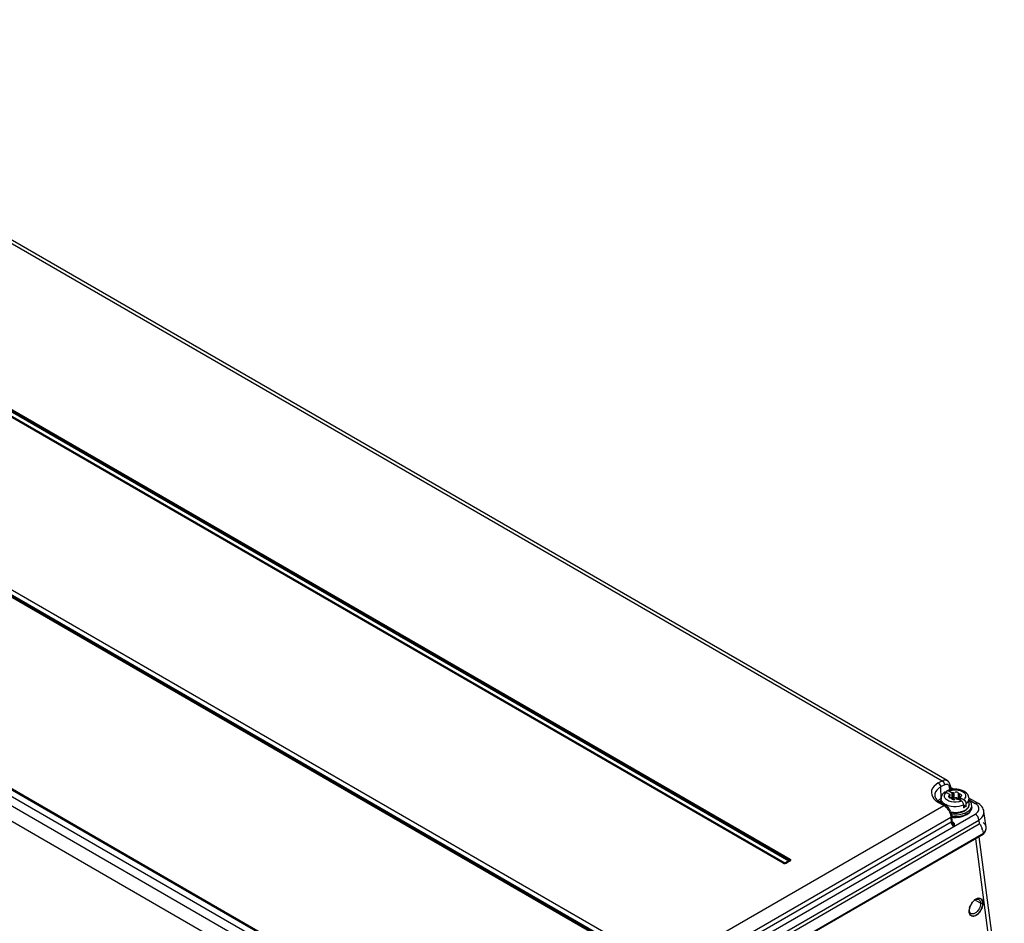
# Model space of a CAD drawing. Header units: inches. Extents: x 0 to 117, y 0 to 83.
# Tile 58 of 75: x 101.39 to 107.22, y 24.35 to 29.7. Entities that reach past the tile are written whole.
import ezdxf

# ---------------------------------------------------------------- set-up
doc = ezdxf.new("R2010")
doc.units = ezdxf.units.IN
doc.header["$LTSCALE"] = 6.431102
doc.header["$MEASUREMENT"] = 0
doc.layers.get('0').update_dxf_attribs({"linetype": 'CONTINUOUS'})

msp = doc.modelspace()

# ---------------------------------------------------------------- linework, layer by layer
at = {"color": 7, "linetype": 'CONTINUOUS'}
for p, q in [((98.2079, 30.1832), (106.8533, 25.1919)), ((106.883, 25.1947), (98.2374, 30.1861)), ((105.2082, 24.0907), (97.2018, 28.7131)), ((103.969, 23.5266), (95.3236, 28.518)), ((95.3738, 28.5469), (104.0235, 23.5532)), ((103.9283, 23.4601), (95.2822, 28.4519)), ((105.9128, 24.7047), (99.9829, 28.1282)), ((105.9168, 24.7051), (99.9869, 28.1286)), ((105.9229, 24.7051), (99.9918, 28.1285)), ((100.0156, 28.1423), (105.9454, 24.7186)), ((100.02, 28.1472), (105.9499, 24.7237)), ((100.0243, 28.1521), (105.9542, 24.7286)), ((99.0654, 27.5943), (104.9905, 24.1736)), ((99.07, 27.5987), (104.9951, 24.178)), ((99.0746, 27.6031), (104.9996, 24.1824)), ((103.9992, 23.6048), (98.0742, 27.0255)), ((104.0038, 23.6057), (98.0788, 27.0264)), ((104.0084, 23.6066), (98.0834, 27.0273)), ((106.8309, 25.179), (106.8533, 25.1919)), ((106.8672, 25.1682), (106.8448, 25.1553)), ((106.8448, 25.1553), (106.8464, 25.0861)), ((106.8904, 25.1329), (106.893, 25.1317)), ((106.893, 25.1317), (106.9121, 25.1207)), ((106.8947, 25.1592), (106.8955, 25.1557)), ((106.8955, 25.1557), (106.8979, 25.138)), ((106.9011, 25.166), (106.9047, 25.1396)), ((106.922, 25.142), (106.9029, 25.153)), ((106.9044, 25.1422), (106.9077, 25.1402)), ((106.8474, 25.0616), (106.8474, 25.0862)), ((106.8791, 25.1237), (106.8982, 25.1127)), ((106.8947, 25.096), (106.8963, 25.0959)), ((106.8956, 25.0928), (106.8982, 25.0917)), ((106.8975, 25.105), (106.8975, 25.0928)), ((106.8982, 25.1127), (106.8982, 25.1093)), ((106.9001, 25.0928), (106.9001, 25.1078)), ((106.9121, 25.0886), (106.9001, 25.0955)), ((106.9121, 25.0886), (106.9121, 25.1207)), ((106.9123, 25.0834), (106.9137, 25.0824)), ((106.918, 25.0878), (106.9179, 25.1199)), ((106.9253, 25.0889), (106.9253, 25.1211)), ((106.9253, 25.0889), (106.9272, 25.0902)), ((106.9409, 25.0905), (106.9412, 25.0897)), ((106.9481, 25.0839), (106.9671, 25.0729)), ((106.9505, 25.085), (106.9505, 25.1172)), ((106.9559, 25.0819), (106.9559, 25.1141)), ((106.9601, 25.0769), (106.9601, 25.0967)), ((106.9607, 25.0766), (106.9607, 25.0953)), ((106.962, 25.0919), (106.981, 25.0809)), ((106.962, 25.0919), (106.962, 25.0758)), ((106.9626, 25.0995), (106.9648, 25.1006)), ((106.9654, 25.1086), (106.9639, 25.1087)), ((106.9697, 25.0711), (106.9671, 25.0729)), ((107.0647, 25.0596), (107.0125, 25.0897)), ((107.0128, 25.0509), (107.0128, 25.0862)), ((107.0128, 25.0796), (107.05, 25.0581)), ((105.2082, 24.0907), (106.863, 25.046)), ((106.863, 25.046), (106.8309, 25.0645)), ((106.8728, 25.047), (106.8408, 25.0655)), ((106.9812, 25.0487), (106.9951, 25.0406)), ((106.9812, 25.0326), (106.9812, 25.0487)), ((106.9948, 25.0598), (106.9951, 25.0567)), ((106.9951, 25.0406), (106.9951, 25.0567)), ((107.1136, 24.9172), (107.1014, 25.0101)), ((104.1715, 23.2858), (107.0704, 24.9596)), ((106.9054, 24.9749), (105.2472, 24.0175)), ((106.9049, 24.9813), (106.9054, 24.9749)), ((106.9054, 24.9749), (106.9064, 24.948)), ((106.9086, 24.9496), (106.9064, 24.948)), ((106.9122, 24.9565), (106.9112, 24.9834)), ((106.9123, 24.9554), (106.9122, 24.9565)), ((106.913, 24.9512), (106.915, 24.9501)), ((106.915, 24.9501), (106.9135, 24.9493)), ((106.9225, 24.9221), (107.0496, 24.9953)), ((107.0704, 24.9596), (107.0735, 24.9364)), ((104.1505, 23.3216), (106.9225, 24.9221)), ((104.1691, 23.2595), (107.0735, 24.9364)), ((106.9064, 24.948), (104.2625, 23.4216)), ((106.9151, 24.9446), (106.9152, 24.9446)), ((106.9159, 24.9426), (106.9177, 24.9364)), ((107.0928, 24.9005), (107.0984, 24.8798)), ((107.1139, 24.9138), (107.1136, 24.9173)), ((107.0961, 24.875), (104.1403, 23.1685)), ((107.0984, 24.8798), (104.142, 23.1729)), ((107.0514, 24.8492), (107.187, 23.8199)), ((107.0708, 24.8604), (107.2217, 23.7147)), ((107.0972, 24.8753), (107.0965, 24.8746)), ((105.9454, 24.7186), (105.9267, 24.7073)), ((105.9503, 24.7179), (105.928, 24.7051)), ((105.9542, 24.7175), (105.932, 24.7047)), ((105.9495, 24.7174), (105.9495, 24.7174)), ((105.9508, 24.7182), (105.9503, 24.7179)), ((105.9508, 24.7183), (105.9508, 24.7182)), ((105.955, 24.726), (105.9536, 24.7262)), ((105.9274, 24.7042), (105.9278, 24.7051)), ((107.081, 24.4673), (107.0458, 24.4869)), ((107.0634, 24.4916), (107.0671, 24.4909)), ((107.0634, 24.4916), (107.0671, 24.4909)), ((107.0139, 24.4267), (107.0149, 24.4338)), ((107.081, 24.4673), (107.0948, 24.4675)), ((107.0136, 24.4207), (107.0137, 24.4225)), ((107.0136, 24.4207), (107.0137, 24.4224)), ((107.0141, 24.4147), (107.0136, 24.4207)), ((107.0136, 24.4207), (107.0141, 24.4145)), ((107.0152, 24.4185), (107.0141, 24.4236))]:
    msp.add_line(p, q, dxfattribs=at)
for points in [[(106.9, 25.1078), (106.9, 25.1077), (106.8999, 25.1072), (106.8997, 25.1067), (106.8993, 25.1062), (106.8988, 25.1058), (106.8982, 25.1054), (106.8975, 25.105)], [(106.8982, 25.1127), (106.8982, 25.1123), (106.8982, 25.1119), (106.8983, 25.1115), (106.8984, 25.1111), (106.8986, 25.1107), (106.8988, 25.1104), (106.899, 25.11), (106.8992, 25.1096), (106.8995, 25.1093)], [(106.8995, 25.1093), (106.8998, 25.1087), (106.9, 25.1082), (106.9, 25.1078)], [(106.9043, 25.0905), (106.9053, 25.0904), (106.9062, 25.0902), (106.907, 25.09), (106.9077, 25.0897), (106.9083, 25.0893), (106.9088, 25.0889), (106.9092, 25.0884), (106.9095, 25.0879), (106.9097, 25.0874)], [(106.9179, 25.1199), (106.9173, 25.1201), (106.9167, 25.1202), (106.9161, 25.1204), (106.9154, 25.1205), (106.9148, 25.1206), (106.9141, 25.1206), (106.9134, 25.1207), (106.9128, 25.1207), (106.9121, 25.1207)], [(106.9121, 25.0886), (106.9128, 25.0885), (106.9134, 25.0885), (106.9141, 25.0885), (106.9148, 25.0884)], [(106.9148, 25.0884), (106.9154, 25.0883), (106.9161, 25.0882), (106.9167, 25.0881), (106.9174, 25.088), (106.918, 25.0878)], [(106.9253, 25.1211), (106.9246, 25.1207), (106.9239, 25.1203), (106.9232, 25.12), (106.9223, 25.1198), (106.9215, 25.1197), (106.9206, 25.1196), (106.9197, 25.1197), (106.9188, 25.1198), (106.9179, 25.1199)], [(106.918, 25.0878), (106.9189, 25.0876), (106.9198, 25.0875), (106.9207, 25.0875), (106.9216, 25.0875), (106.9225, 25.0877), (106.9233, 25.0879), (106.924, 25.0882), (106.9247, 25.0885), (106.9253, 25.0889)], [(106.9348, 25.0835), (106.9355, 25.0839), (106.9362, 25.0843), (106.937, 25.0846), (106.9378, 25.0848), (106.9387, 25.0849), (106.9396, 25.0849), (106.9404, 25.0849), (106.9413, 25.0848), (106.9422, 25.0846)], [(106.9422, 25.0846), (106.9428, 25.0845), (106.9435, 25.0843), (106.9441, 25.0842), (106.9447, 25.0841), (106.9454, 25.084), (106.9461, 25.084), (106.9467, 25.0839), (106.9474, 25.0839), (106.9481, 25.0839)], [(106.9559, 25.1141), (106.9549, 25.1142), (106.954, 25.1144), (106.9532, 25.1146), (106.9525, 25.1149), (106.9519, 25.1153), (106.9513, 25.1157), (106.951, 25.1162), (106.9507, 25.1166), (106.9505, 25.1172)], [(106.9505, 25.085), (106.9507, 25.0845), (106.951, 25.0839), (106.9514, 25.0835), (106.952, 25.0831), (106.9526, 25.0827), (106.9533, 25.0824), (106.9541, 25.0822), (106.955, 25.082), (106.9559, 25.0819)], [(106.9601, 25.0967), (106.9601, 25.0969), (106.9602, 25.0974), (106.9605, 25.0979), (106.9608, 25.0984), (106.9613, 25.0988), (106.9619, 25.0992), (106.9626, 25.0995)], [(106.9607, 25.0953), (106.9603, 25.0958), (106.9602, 25.0964), (106.9601, 25.0967)], [(106.962, 25.0919), (106.962, 25.0923), (106.9619, 25.0927), (106.9618, 25.0931), (106.9617, 25.0935), (106.9616, 25.0938), (106.9614, 25.0942), (106.9612, 25.0946), (106.9609, 25.0949), (106.9607, 25.0953)], [(107.0832, 25.0455), (107.0765, 25.0515), (107.0689, 25.057), (107.0647, 25.0596)], [(107.1014, 25.0098), (107.0999, 25.0175), (107.0973, 25.0249), (107.0936, 25.0321), (107.0889, 25.039), (107.0832, 25.0455)], [(106.9152, 24.9446), (106.914, 24.9477), (106.9131, 24.9506), (106.9126, 24.9532), (106.9123, 24.9554)], [(107.1083, 24.8902), (107.111, 24.896), (107.1128, 24.9019)], [(107.1128, 24.9019), (107.1138, 24.9078), (107.1139, 24.9138)], [(107.0969, 24.8756), (107.1004, 24.8793), (107.1048, 24.8846), (107.1083, 24.8902)], [(105.9456, 24.7188), (105.9458, 24.7189), (105.946, 24.7191), (105.9463, 24.7192), (105.9466, 24.7194), (105.9468, 24.7196), (105.9471, 24.7199), (105.9474, 24.7201), (105.9476, 24.7204), (105.9479, 24.7207), (105.9483, 24.7211), (105.9486, 24.7216), (105.949, 24.7221), (105.9493, 24.7226), (105.9496, 24.7231), (105.9499, 24.7237)], [(105.9499, 24.7237), (105.9503, 24.7244), (105.9507, 24.725), (105.9511, 24.7257), (105.9516, 24.7263), (105.9521, 24.7268), (105.9526, 24.7274), (105.9531, 24.7278), (105.9537, 24.7282), (105.9542, 24.7286)], [(105.9499, 24.7237), (105.9503, 24.7234), (105.9506, 24.7232), (105.951, 24.7229), (105.9512, 24.7226), (105.9514, 24.7224), (105.9517, 24.722), (105.9519, 24.7216), (105.952, 24.7212), (105.9521, 24.7207)], [(105.9503, 24.7179), (105.9507, 24.7181), (105.9511, 24.7182), (105.9516, 24.7183), (105.9521, 24.7183), (105.9526, 24.7182), (105.9531, 24.7181), (105.9537, 24.7178), (105.9542, 24.7175)], [(105.9521, 24.7207), (105.952, 24.7203), (105.952, 24.7199), (105.9518, 24.7196), (105.9516, 24.7192), (105.9514, 24.7189), (105.9511, 24.7185), (105.9508, 24.7183)], [(105.9168, 24.7051), (105.9164, 24.7053), (105.916, 24.7054), (105.9155, 24.7054), (105.915, 24.7054), (105.9145, 24.7054), (105.9139, 24.7052), (105.9134, 24.705), (105.9128, 24.7047)], [(105.9194, 24.7042), (105.9197, 24.7042), (105.9202, 24.7043), (105.9207, 24.7045), (105.9212, 24.7045), (105.9219, 24.7045), (105.9226, 24.7045)], [(105.9233, 24.7049), (105.9235, 24.7048), (105.9238, 24.7046), (105.924, 24.7045), (105.9243, 24.7044), (105.9245, 24.7043), (105.9248, 24.7042), (105.9251, 24.7042), (105.9254, 24.7042)], [(105.928, 24.7051), (105.9284, 24.7053), (105.9288, 24.7054), (105.9293, 24.7054), (105.9298, 24.7054), (105.9303, 24.7054), (105.9309, 24.7052), (105.9314, 24.705), (105.932, 24.7047)]]:
    msp.add_lwpolyline(points, dxfattribs=at)
for centre, radius, start, end in [((106.8635, 25.163), 0.0374, 24.99606, 34.67169), ((106.9075, 25.0718), 0.0654, 126.67557, 131.40366), ((106.8724, 25.119), 0.0066, 111.13516, 126.74812), ((106.8864, 25.127), 0.00659, 113.95276, 128.24058), ((106.9218, 25.0469), 0.0942, 110.21233, 113.90849), ((106.9241, 25.0408), 0.1007, 108.77924, 110.2379), ((106.9265, 25.0335), 0.1084, 103.68064, 108.73877), ((106.9287, 25.0248), 0.1174, 98.9517, 103.69946), ((106.9297, 25.0184), 0.1238, 94.40273, 98.95274), ((106.9301, 25.0143), 0.128, 85.54858, 94.41915), ((106.9304, 25.0181), 0.1242, 80.80106, 85.55009), ((106.9314, 25.0243), 0.1179, 76.21828, 80.81158), ((106.8374, 25.1057), 0.0279, 181.8662, 191.19222), ((106.8967, 25.1768), 0.1302, 234.40136, 239.63727), ((106.8836, 25.0157), 0.0794, 130.32406, 133.39836), ((106.8897, 25.0083), 0.0889, 125.45916, 130.28988), ((106.8903, 25.152), 0.0997, 235.94577, 237.08842), ((106.8939, 25.1576), 0.1064, 237.10718, 240.02178), ((106.8975, 24.9973), 0.1024, 119.93526, 125.44479), ((106.888, 25.0313), 0.061, 131.90013, 137.13619), ((106.8749, 25.0862), 0.0275, 179.97855, 185.91064), ((106.8941, 25.084), 0.0471, 148.55556, 154.58363), ((106.9206, 25.1384), 0.0711, 243.2903, 249.11587), ((106.9049, 25.1108), 0.0203, 250.74243, 256.24897), ((106.9054, 25.1129), 0.0225, 256.21695, 267.14855), ((106.9311, 25.1637), 0.0978, 282.20089, 288.47587), ((106.9548, 25.0597), 0.0222, 76.2242, 87.14243), ((106.9328, 25.1585), 0.0923, 288.4844, 291.84353), ((106.9494, 25.1196), 0.05, 309.34138, 311.18066), ((106.9529, 25.1156), 0.0446, 311.11993, 316.22465), ((106.9686, 25.0853), 0.0443, 18.42093, 27.49068), ((106.9851, 25.0862), 0.0277, 353.91239, 359.97139), ((106.9115, 25.1217), 0.0799, 240.11044, 242.51482), ((106.8235, 24.9738), 0.0888, 22.63415, 35.25158), ((106.9429, 25.0976), 0.0925, 292.94354, 295.42581), ((106.9737, 25.0625), 0.0301, 283.43253, 290.75184), ((106.9455, 25.0871), 0.0839, 296.01629, 299.21384), ((106.9455, 25.0921), 0.0865, 295.4263, 297.82751), ((106.9487, 25.0861), 0.0797, 297.81619, 301.02762), ((106.9486, 25.0814), 0.0774, 299.22593, 301.54481), ((106.9514, 25.077), 0.0721, 301.54193, 304.23917), ((106.9517, 25.081), 0.0737, 301.04472, 302.94952), ((106.9552, 25.0715), 0.0655, 304.21007, 308.79107), ((106.9597, 25.1049), 0.0598, 306.2601, 310.93145), ((106.959, 25.0667), 0.0594, 308.82112, 311.67678), ((106.9629, 25.0624), 0.0535, 311.63395, 317.15778), ((106.9632, 25.1009), 0.0544, 310.9591, 313.88172), ((106.9729, 25.0541), 0.0405, 326.72481, 329.86911), ((106.9927, 25.0454), 0.0359, 14.77749, 19.50732), ((106.9945, 25.0459), 0.0341, 8.50796, 14.78526), ((106.9956, 25.0461), 0.0329, 0.01058, 8.49316), ((106.9955, 25.0348), 0.033, 357.08334, 359.95677), ((106.9291, 25.1301), 0.1294, 260.37399, 261.59191), ((106.9302, 25.1365), 0.1359, 261.63483, 279.45389), ((106.9298, 25.1335), 0.157, 263.24618, 267.41893), ((106.9298, 25.1376), 0.1621, 263.47546, 266.67882), ((106.93, 25.1346), 0.1329, 270.31701, 274.57408), ((106.9473, 25.0974), 0.1055, 294.16383, 297.35248), ((107.022, 25.0384), 0.0925, 301.5226, 307.64883), ((106.9449, 24.954), 0.0393, 209.01778, 214.47565), ((106.8825, 24.9308), 0.0354, 19.3964, 22.86244), ((106.9114, 24.9349), 0.014, 23.59905, 33.98408), ((106.7748, 24.8073), 0.3313, 16.33293, 18.14805), ((107.0772, 24.9125), 0.0367, 350.07134, 0.62288), ((107.0777, 24.9125), 0.0362, 0.65685, 7.50496), ((105.7882, 24.9381), 0.2692, 300.02854, 300.96485), ((107.0833, 24.4403), 0.0591, 121.87917, 126.38053), ((107.0835, 24.4398), 0.0597, 121.83215, 126.12204), ((107.0805, 24.4446), 0.0539, 119.81277, 121.79311), ((107.0735, 24.4596), 0.0374, 104.58372, 109.65877), ((107.0623, 24.4748), 0.0167, 61.3152, 73.19943), ((107.0751, 24.4213), 0.0615, 174.40259, 179.01259), ((107.0736, 24.4213), 0.06, 174.90313, 178.98491), ((107.085, 24.4203), 0.0715, 169.14468, 174.39309), ((107.0948, 24.4184), 0.0814, 164.36529, 169.06645), ((107.1088, 24.4136), 0.0962, 146.18701, 156.04931), ((107.1083, 24.414), 0.0956, 152.6377, 156.14315), ((107.1076, 24.4144), 0.0948, 146.11754, 152.6389), ((107.1072, 24.4148), 0.0943, 141.44787, 146.20585), ((107.0567, 24.4207), 0.043, 188.01312, 191.45555), ((107.0523, 24.4197), 0.0385, 191.33072, 195.97885), ((107.036, 24.4114), 0.02, 240.08366, 252.58888)]:
    msp.add_arc(centre, radius, start, end, dxfattribs=at)
for points, knots in [([(106.8533, 25.1919), (106.8559, 25.1934), (106.865, 25.1978), (106.8768, 25.1983), (106.883, 25.1947)], [0, 0, 0, 0, 0.293446, 1, 1, 1, 1]), ([(106.8309, 25.179), (106.8138, 25.1689), (106.7807, 25.1408), (106.7938, 25.0978), (106.8051, 25.085)], [0, 0, 0, 0, 0.537198, 1, 1, 1, 1]), ([(106.8448, 25.1553), (106.8394, 25.1522), (106.8221, 25.1406), (106.8091, 25.1196), (106.8096, 25.1048)], [0, 0, 0, 0, 0.296367, 1, 1, 1, 1]), ([(106.8672, 25.1682), (106.8723, 25.1711), (106.885, 25.1751), (106.8933, 25.1643), (106.8947, 25.1592)], [0, 0, 0, 0, 0.525822, 1, 1, 1, 1]), ([(106.8837, 25.133), (106.8847, 25.1335), (106.887, 25.1339), (106.8893, 25.1333), (106.8904, 25.1329)], [0, 0, 0, 0, 0.466225, 1, 1, 1, 1]), ([(106.9129, 25.1373), (106.9288, 25.1399), (106.9507, 25.1388), (106.9699, 25.1306), (106.9741, 25.1283)], [0, 0, 0, 0, 0.769781, 1, 1, 1, 1]), ([(107.004, 25.112), (106.9965, 25.1223), (106.9807, 25.1325), (106.9641, 25.1377), (106.9595, 25.1388)], [0, 0, 0, 0, 0.730818, 1, 1, 1, 1]), ([(106.9741, 25.1283), (106.9821, 25.1237), (106.9979, 25.1104), (106.9907, 25.0905), (106.9851, 25.0847)], [0, 0, 0, 0, 0.535187, 1, 1, 1, 1]), ([(106.8384, 25.0667), (106.8391, 25.0677), (106.8407, 25.0699), (106.8424, 25.0719), (106.8433, 25.0728)], [0, 0, 0, 0, 0.49164, 1, 1, 1, 1]), ([(106.8488, 25.0776), (106.8485, 25.0786), (106.848, 25.0805), (106.8477, 25.0824), (106.8476, 25.0834)], [0, 0, 0, 0, 0.503532, 1, 1, 1, 1]), ([(106.8886, 25.0749), (106.8876, 25.0754), (106.8856, 25.0765), (106.8836, 25.0777), (106.8827, 25.0784)], [0, 0, 0, 0, 0.508354, 1, 1, 1, 1]), ([(106.8911, 25.1001), (106.8909, 25.0998), (106.8907, 25.0993), (106.8906, 25.0987), (106.8907, 25.0984)], [0, 0, 0, 0, 0.531755, 1, 1, 1, 1]), ([(106.8907, 25.0984), (106.8908, 25.0978), (106.892, 25.0964), (106.8937, 25.0962), (106.8947, 25.096)], [0, 0, 0, 0, 0.365198, 1, 1, 1, 1]), ([(106.8975, 25.105), (106.8962, 25.1045), (106.8938, 25.1031), (106.8917, 25.1012), (106.8911, 25.1001)], [0, 0, 0, 0, 0.528355, 1, 1, 1, 1]), ([(106.9097, 25.0874), (106.9098, 25.0866), (106.9104, 25.0851), (106.9116, 25.0839), (106.9123, 25.0834)], [0, 0, 0, 0, 0.463532, 1, 1, 1, 1]), ([(106.9505, 25.1172), (106.9504, 25.1182), (106.9493, 25.1202), (106.9475, 25.1216), (106.9465, 25.1222)], [0, 0, 0, 0, 0.453859, 1, 1, 1, 1]), ([(106.9465, 25.09), (106.9471, 25.0897), (106.9482, 25.0889), (106.9491, 25.0879), (106.9495, 25.0874)], [0, 0, 0, 0, 0.523352, 1, 1, 1, 1]), ([(106.9495, 25.0874), (106.9497, 25.0871), (106.9502, 25.0863), (106.9504, 25.0854), (106.9505, 25.085)], [0, 0, 0, 0, 0.520049, 1, 1, 1, 1]), ([(106.9648, 25.1006), (106.9657, 25.1011), (106.9673, 25.1022), (106.9687, 25.1037), (106.9691, 25.1045)], [0, 0, 0, 0, 0.538344, 1, 1, 1, 1]), ([(106.9695, 25.1062), (106.9694, 25.1068), (106.9681, 25.1081), (106.9665, 25.1084), (106.9654, 25.1086)], [0, 0, 0, 0, 0.365198, 1, 1, 1, 1]), ([(106.9691, 25.1045), (106.9693, 25.1047), (106.9695, 25.1053), (106.9695, 25.1059), (106.9695, 25.1062)], [0, 0, 0, 0, 0.531755, 1, 1, 1, 1]), ([(107.0079, 25.1057), (107.0073, 25.1068), (107.0061, 25.1089), (107.0047, 25.111), (107.004, 25.112)], [0, 0, 0, 0, 0.498398, 1, 1, 1, 1]), ([(107.009, 25.072), (107.0095, 25.0729), (107.0104, 25.0747), (107.0111, 25.0766), (107.0114, 25.0776)], [0, 0, 0, 0, 0.50648, 1, 1, 1, 1]), ([(107.0114, 25.0776), (107.0117, 25.0785), (107.0122, 25.0804), (107.0125, 25.0823), (107.0126, 25.0833)], [0, 0, 0, 0, 0.503593, 1, 1, 1, 1]), ([(106.9812, 25.0487), (106.9812, 25.0497), (106.981, 25.0518), (106.9805, 25.0538), (106.9803, 25.0549)], [0, 0, 0, 0, 0.480202, 1, 1, 1, 1]), ([(107.0128, 25.0509), (107.0127, 25.0417), (107.0053, 25.0289), (106.995, 25.0212), (106.9918, 25.0191)], [0, 0, 0, 0, 0.708509, 1, 1, 1, 1]), ([(107.0252, 25.0201), (107.0239, 25.0173), (107.0166, 25.0055), (107.0049, 24.9971), (106.9954, 24.9923)], [0, 0, 0, 0, 0.221784, 1, 1, 1, 1]), ([(107.0021, 25.026), (107.003, 25.0269), (107.0046, 25.0288), (107.0061, 25.0308), (107.0068, 25.0319)], [0, 0, 0, 0, 0.506197, 1, 1, 1, 1]), ([(107.0223, 25.0262), (107.0215, 25.025), (107.0198, 25.0226), (107.0179, 25.0203), (107.0169, 25.0192)], [0, 0, 0, 0, 0.490586, 1, 1, 1, 1]), ([(107.0285, 25.0461), (107.0285, 25.0447), (107.0283, 25.0419), (107.0278, 25.0392), (107.0275, 25.0379)], [0, 0, 0, 0, 0.497439, 1, 1, 1, 1]), ([(107.0562, 25.0539), (107.0553, 25.0547), (107.0532, 25.0561), (107.0511, 25.0575), (107.05, 25.0581)], [0, 0, 0, 0, 0.49112, 1, 1, 1, 1]), ([(107.0711, 25.0268), (107.0712, 25.0343), (107.0664, 25.045), (107.0586, 25.0521), (107.0562, 25.0539)], [0, 0, 0, 0, 0.714429, 1, 1, 1, 1]), ([(107.0786, 24.9652), (107.0825, 24.9682), (107.0952, 24.9795), (107.1029, 24.9978), (107.1014, 25.0098)], [0, 0, 0, 0, 0.288986, 1, 1, 1, 1]), ([(106.9122, 24.9565), (106.9122, 24.9553), (106.9115, 24.9526), (106.9097, 24.9505), (106.9086, 24.9496)], [0, 0, 0, 0, 0.462603, 1, 1, 1, 1]), ([(106.9135, 24.9493), (106.9128, 24.9491), (106.9116, 24.9487), (106.9103, 24.9488), (106.9098, 24.9491)], [0, 0, 0, 0, 0.555971, 1, 1, 1, 1]), ([(106.9954, 24.9923), (106.9894, 24.9892), (106.9623, 24.9786), (106.9323, 24.9765), (106.9102, 24.9791)], [0, 0, 0, 0, 0.232055, 1, 1, 1, 1]), ([(106.9905, 25.0012), (106.9847, 24.9986), (106.959, 24.9896), (106.931, 24.9879), (106.9105, 24.9903)], [0, 0, 0, 0, 0.235112, 1, 1, 1, 1]), ([(106.9204, 24.9757), (106.9277, 24.9753), (106.9549, 24.9755), (106.9827, 24.9824), (106.9999, 24.9927)], [0, 0, 0, 0, 0.265782, 1, 1, 1, 1]), ([(106.9228, 24.9767), (106.9299, 24.9764), (106.9562, 24.977), (106.9832, 24.984), (106.9994, 24.9946)], [0, 0, 0, 0, 0.269327, 1, 1, 1, 1]), ([(106.9064, 24.948), (106.9065, 24.947), (106.9068, 24.9448), (106.9074, 24.9427), (106.9077, 24.9416)], [0, 0, 0, 0, 0.479439, 1, 1, 1, 1]), ([(106.9077, 24.9416), (106.908, 24.9405), (106.9089, 24.9382), (106.91, 24.936), (106.9106, 24.9349)], [0, 0, 0, 0, 0.49233, 1, 1, 1, 1]), ([(106.9243, 24.9405), (106.9249, 24.9391), (106.9256, 24.9362), (106.9254, 24.9332), (106.9252, 24.9317)], [0, 0, 0, 0, 0.506061, 1, 1, 1, 1]), ([(107.0735, 24.9364), (107.0776, 24.9388), (107.0854, 24.9233), (107.0879, 24.9158), (107.0897, 24.9105)], [0, 0, 0, 0, 0.461677, 1, 1, 1, 1]), ([(107.0984, 24.8798), (107.0984, 24.879), (107.0982, 24.8774), (107.0977, 24.8759), (107.0972, 24.8753)], [0, 0, 0, 0, 0.513809, 1, 1, 1, 1]), ([(107.0984, 24.8798), (107.0994, 24.8808), (107.1013, 24.8828), (107.1031, 24.885), (107.104, 24.886)], [0, 0, 0, 0, 0.507069, 1, 1, 1, 1]), ([(105.9542, 24.7175), (105.9561, 24.7187), (105.961, 24.7215), (105.9568, 24.7257), (105.955, 24.726)], [0, 0, 0, 0, 0.547803, 1, 1, 1, 1]), ([(107.0609, 24.4948), (107.0597, 24.4944), (107.0572, 24.4934), (107.0548, 24.4921), (107.0537, 24.4914)], [0, 0, 0, 0, 0.488139, 1, 1, 1, 1]), ([(107.0703, 24.4895), (107.0755, 24.4867), (107.0802, 24.4781), (107.0809, 24.4698), (107.081, 24.4673)], [0, 0, 0, 0, 0.706168, 1, 1, 1, 1]), ([(107.0703, 24.4895), (107.0755, 24.4867), (107.0802, 24.4781), (107.0809, 24.4698), (107.081, 24.4673)], [0, 0, 0, 0, 0.706167, 1, 1, 1, 1]), ([(107.0785, 24.4958), (107.0792, 24.4956), (107.0805, 24.4951), (107.0818, 24.4944), (107.0825, 24.494)], [0, 0, 0, 0, 0.50182, 1, 1, 1, 1]), ([(107.0948, 24.4675), (107.0947, 24.4709), (107.0939, 24.4806), (107.0879, 24.4904), (107.0824, 24.4939)], [0, 0, 0, 0, 0.345465, 1, 1, 1, 1]), ([(107.0825, 24.494), (107.0886, 24.4905), (107.0939, 24.4803), (107.0947, 24.4704), (107.0948, 24.4675)], [0, 0, 0, 0, 0.707093, 1, 1, 1, 1]), ([(107.0948, 24.4675), (107.0949, 24.4572), (107.0885, 24.4242), (107.0477, 24.3814), (107.0259, 24.3942)], [0, 0, 0, 0, 0.28976, 1, 1, 1, 1]), ([(107.03, 24.3924), (107.0367, 24.3903), (107.0598, 24.3952), (107.0846, 24.4237), (107.095, 24.4527), (107.0948, 24.4675)], [0, 0, 0, 0, 0.192968, 0.590039, 1, 1, 1, 1]), ([(107.0481, 24.4087), (107.046, 24.4075), (107.0386, 24.4038), (107.0288, 24.4036), (107.0238, 24.4066)], [0, 0, 0, 0, 0.294078, 1, 1, 1, 1]), ([(107.0481, 24.4087), (107.046, 24.4075), (107.0386, 24.4038), (107.0288, 24.4036), (107.0238, 24.4066)], [0, 0, 0, 0, 0.294076, 1, 1, 1, 1])]:
    msp.add_open_spline(points, degree=3, knots=knots, dxfattribs=at)
for points in [[(106.8533, 25.1919), (106.8612, 25.1873), (106.867, 25.1774), (106.8672, 25.1682)], [(106.8942, 25.1843), (106.8913, 25.1885), (106.8875, 25.1921), (106.8831, 25.1946)], [(106.8309, 25.179), (106.8389, 25.1744), (106.8446, 25.1644), (106.8448, 25.1553)], [(106.8791, 25.1237), (106.8765, 25.1252), (106.8729, 25.1262), (106.8701, 25.1251)], [(106.879, 25.1237), (106.879, 25.1268), (106.8799, 25.1303), (106.8823, 25.1322)], [(106.893, 25.1317), (106.8994, 25.1343), (106.9061, 25.1362), (106.9129, 25.1373)], [(106.8955, 25.1557), (106.8987, 25.1579), (106.9016, 25.1621), (106.9011, 25.166)], [(106.9011, 25.1659), (106.9005, 25.1703), (106.8993, 25.1748), (106.8974, 25.1788)], [(106.9465, 25.1222), (106.9419, 25.1248), (106.9301, 25.1265), (106.9306, 25.1213)], [(106.8051, 25.085), (106.8098, 25.0797), (106.8152, 25.0751), (106.8209, 25.071)], [(106.8101, 25.1003), (106.8114, 25.0936), (106.8152, 25.0874), (106.8196, 25.0822)], [(106.8196, 25.0822), (106.8239, 25.0773), (106.8291, 25.073), (106.8345, 25.0694)], [(106.8309, 25.0645), (106.8338, 25.0661), (106.8379, 25.0671), (106.8408, 25.0655)], [(106.8515, 25.1042), (106.8489, 25.0987), (106.8474, 25.0924), (106.8474, 25.0862)], [(106.8593, 25.0615), (106.8547, 25.066), (106.8507, 25.0715), (106.8488, 25.0776)], [(106.8643, 25.1209), (106.8603, 25.1173), (106.8567, 25.1132), (106.8539, 25.1086)], [(106.8672, 25.1004), (106.8664, 25.1091), (106.8724, 25.1181), (106.8791, 25.1237)], [(106.8703, 25.0909), (106.8686, 25.0938), (106.8675, 25.0971), (106.8672, 25.1004)], [(106.8827, 25.0784), (106.8777, 25.0816), (106.8732, 25.0858), (106.8703, 25.0909)], [(106.9517, 25.0682), (106.9333, 25.0642), (106.9129, 25.0652), (106.8952, 25.072)], [(106.9137, 25.0824), (106.9183, 25.0798), (106.9301, 25.078), (106.9296, 25.0833)], [(106.9272, 25.0902), (106.9312, 25.0925), (106.9391, 25.0947), (106.9409, 25.0905)], [(106.9645, 25.1118), (106.9619, 25.1133), (106.9589, 25.1139), (106.9559, 25.1141)], [(106.9803, 25.0549), (106.9785, 25.0611), (106.9748, 25.0671), (106.9697, 25.0711)], [(106.981, 25.0809), (106.9883, 25.0767), (106.9936, 25.0681), (106.9948, 25.0598)], [(107.0009, 25.0616), (107.0041, 25.0647), (107.0069, 25.0681), (107.009, 25.072)], [(107.0128, 25.0862), (107.0128, 25.0906), (107.012, 25.0951), (107.0106, 25.0993)], [(107.014, 25.0757), (107.0194, 25.0706), (107.0241, 25.0644), (107.0265, 25.0574)], [(106.8716, 25.0525), (106.8672, 25.055), (106.863, 25.058), (106.8593, 25.0615)], [(106.863, 25.046), (106.8658, 25.0476), (106.8699, 25.0486), (106.8728, 25.047)], [(106.863, 25.046), (106.8688, 25.0426), (106.8741, 25.0382), (106.8788, 25.0333)], [(106.8728, 25.047), (106.8783, 25.0438), (106.8833, 25.0397), (106.8878, 25.0351)], [(106.9062, 25.0405), (106.8953, 25.0424), (106.8845, 25.0457), (106.8747, 25.0508)], [(106.8788, 25.0333), (106.884, 25.0279), (106.8886, 25.0218), (106.8924, 25.0154)], [(106.8878, 25.0351), (106.8908, 25.032), (106.8935, 25.0286), (106.896, 25.0251)], [(106.8924, 25.0154), (106.8986, 25.005), (106.9033, 24.9933), (106.9049, 24.9813)], [(106.9055, 25.008), (106.9087, 25.0002), (106.9109, 24.9918), (106.9112, 24.9834)], [(106.967, 25.0435), (106.9475, 25.0379), (106.9262, 25.037), (106.9062, 25.0405)], [(106.9525, 25.0025), (106.9627, 25.0042), (106.9729, 25.0072), (106.9823, 25.0117)], [(106.979, 25.0124), (106.9731, 25.0099), (106.9669, 25.0079), (106.9606, 25.0065)], [(106.9812, 25.0487), (106.9766, 25.0466), (106.9718, 25.0449), (106.967, 25.0435)], [(106.9951, 25.0406), (106.9918, 25.0382), (106.9883, 25.0358), (106.9844, 25.0343)], [(107.0169, 25.0192), (107.0109, 25.0128), (107.0035, 25.0077), (106.9958, 25.0037)], [(106.9999, 24.9927), (107.0092, 24.9983), (107.0179, 25.0059), (107.0232, 25.0154)], [(107.008, 25.0338), (107.0109, 25.0389), (107.0128, 25.0449), (107.0128, 25.0509)], [(107.0275, 25.0379), (107.0264, 25.0338), (107.0246, 25.0298), (107.0223, 25.0262)], [(107.0232, 25.0154), (107.0265, 25.0212), (107.0285, 25.0281), (107.0285, 25.0348)], [(107.0285, 25.0331), (107.0282, 25.0286), (107.027, 25.0241), (107.0252, 25.0201)], [(107.0496, 24.9953), (107.0574, 24.9998), (107.0648, 25.0065), (107.0685, 25.0148)], [(107.05, 25.0581), (107.0542, 25.0606), (107.0604, 25.062), (107.0647, 25.0596)], [(107.0685, 25.0148), (107.0702, 25.0185), (107.0711, 25.0227), (107.0711, 25.0268)], [(106.9112, 24.9834), (106.9113, 24.98), (106.9083, 24.9767), (106.9054, 24.9749)], [(106.9606, 25.0065), (106.943, 25.0025), (106.9243, 25.002), (106.9065, 25.0051)], [(106.907, 25.0038), (106.9148, 25.0023), (106.9228, 25.0017), (106.9307, 25.0017)], [(106.915, 24.9501), (106.918, 24.948), (106.921, 24.9457), (106.923, 24.9427)], [(107.0704, 24.9596), (107.0702, 24.9734), (107.0615, 24.9885), (107.0495, 24.9953)], [(106.9125, 24.9318), (106.9152, 24.928), (106.9185, 24.9244), (106.9225, 24.9221)], [(106.9177, 24.9364), (106.919, 24.9316), (106.9202, 24.9266), (106.9225, 24.9221)], [(106.9252, 24.9317), (106.9248, 24.9284), (106.9236, 24.9253), (106.9225, 24.9221)], [(107.1136, 24.9173), (107.1121, 24.928), (107.1054, 24.9381), (107.0974, 24.9454)], [(107.104, 24.886), (107.1085, 24.8919), (107.1121, 24.8989), (107.1133, 24.9062)], [(105.9128, 24.7047), (105.9171, 24.7024), (105.9252, 24.6999), (105.9274, 24.7042)], [(105.928, 24.7051), (105.9254, 24.7035), (105.9172, 24.7022), (105.9188, 24.7048)], [(107.0289, 24.4672), (107.0342, 24.4751), (107.0406, 24.4823), (107.0482, 24.4879)], [(107.0482, 24.4879), (107.0427, 24.4838), (107.0378, 24.4789), (107.0335, 24.4736)], [(107.0484, 24.488), (107.0529, 24.4904), (107.0583, 24.492), (107.0634, 24.4916)], [(107.0484, 24.488), (107.0529, 24.4904), (107.0583, 24.492), (107.0634, 24.4916)], [(107.0521, 24.4905), (107.0549, 24.4922), (107.0578, 24.4937), (107.0609, 24.4948)], [(107.0641, 24.4958), (107.0687, 24.497), (107.0739, 24.4972), (107.0785, 24.4958)], [(107.0784, 24.4958), (107.0739, 24.4972), (107.0688, 24.497), (107.0641, 24.4958)], [(107.0209, 24.4527), (107.0182, 24.4466), (107.0161, 24.4403), (107.0149, 24.4338)], [(107.0164, 24.4403), (107.0176, 24.4445), (107.0191, 24.4487), (107.0209, 24.4527)], [(107.081, 24.4673), (107.0814, 24.4449), (107.0675, 24.4199), (107.0481, 24.4087)], [(107.081, 24.4673), (107.0814, 24.4449), (107.0675, 24.4199), (107.0481, 24.4087)], [(107.0259, 24.3942), (107.0198, 24.3978), (107.0159, 24.4052), (107.0145, 24.4121)], [(107.0238, 24.4066), (107.0195, 24.4092), (107.0165, 24.4142), (107.0151, 24.419)], [(107.0238, 24.4066), (107.0196, 24.4092), (107.0166, 24.4138), (107.0152, 24.4185)], [(107.0153, 24.4091), (107.0169, 24.4032), (107.0207, 24.3973), (107.0259, 24.3942)]]:
    msp.add_open_spline(points, degree=3, dxfattribs=at)

doc.saveas('drawing.dxf')
